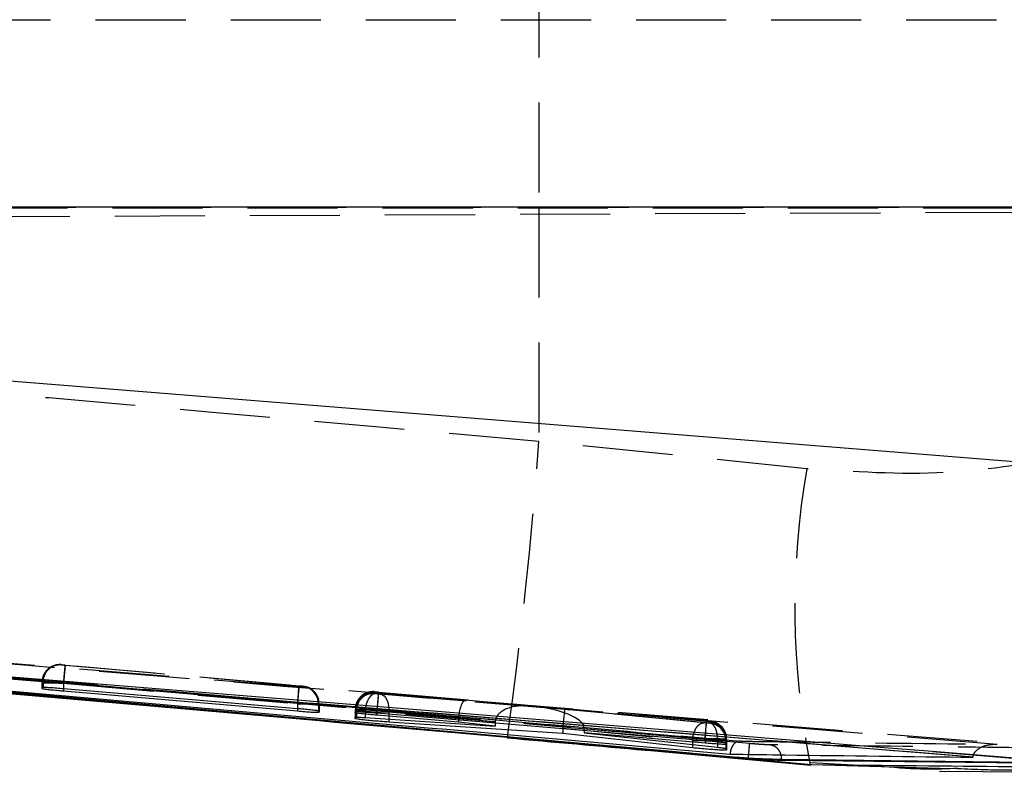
# Model space of a CAD drawing. Extents: x 35 to 394, y 29 to 281.
# Tile 12 of 23: x 329 to 343, y 133 to 144. Entities that reach past the tile are written whole.
import ezdxf

# ---------------------------------------------------------------- set-up
doc = ezdxf.new("R2010")
doc.units = 0
doc.linetypes.add('HIDDEN', pattern=[1.905, 1.27, -0.635])
doc.layers.get('0').update_dxf_attribs({"linetype": 'CONTINUOUS'})

msp = doc.modelspace()

# ---------------------------------------------------------------- linework, layer by layer
at = {"color": 7, "linetype": 'HIDDEN'}
for p, q in [((336.7274, 146.3911), (336.7274, 141.1036)), ((307.6179, 143.7473), (356.3529, 143.7473)), ((307.8547, 141.0973), (356.3529, 141.0973)), ((307.8872, 140.8806), (353.209, 141.0784)), ((311.7844, 141.1036), (336.7274, 141.1036)), ((336.7274, 141.1036), (336.7274, 137.8041)), ((336.7274, 141.1036), (345.4438, 141.1036)), ((340.5055, 137.419), (336.7274, 137.8041)), ((326.4519, 134.905), (343.6031, 133.5207)), ((329.9933, 134.6515), (329.9934, 134.6561)), ((329.9934, 134.6561), (329.9959, 134.6561)), ((330.0481, 134.6518), (333.3448, 134.3599)), ((333.3459, 134.3543), (330.0487, 134.6462)), ((329.7213, 134.408), (329.7212, 134.4025)), ((329.7213, 134.4071), (329.7212, 134.4025)), ((329.7212, 134.4025), (329.7212, 134.3208)), ((329.7214, 134.4126), (329.7213, 134.4071)), ((329.7214, 134.4126), (329.7213, 134.408)), ((329.7213, 134.4071), (329.7213, 134.3346)), ((329.7355, 134.4071), (329.7355, 134.3357)), ((330.0257, 134.4028), (330.0257, 134.4027)), ((333.3232, 134.1108), (330.0257, 134.4028)), ((330.0257, 134.4027), (330.0257, 134.3164)), ((330.0263, 134.3972), (330.0263, 134.3972)), ((330.0263, 134.3972), (333.3239, 134.1053)), ((330.0263, 134.3972), (330.0263, 134.3163)), ((333.3997, 134.35), (333.398, 134.35)), ((333.3999, 134.3546), (333.3997, 134.35)), ((334.4108, 134.247), (334.411, 134.2528)), ((334.411, 134.2528), (334.4137, 134.2527)), ((334.4114, 134.2707), (334.4115, 134.2756)), ((334.4115, 134.2756), (334.4146, 134.2755)), ((334.4137, 134.2527), (334.4356, 134.251)), ((334.4356, 134.251), (336.5745, 134.0734)), ((334.4661, 134.2712), (339.0921, 133.8617)), ((335.6965, 134.1565), (334.4668, 134.2654)), ((333.6277, 134.101), (333.6266, 134.124)), ((337.0919, 134.0237), (334.496, 134.2391)), ((336.5745, 134.0734), (335.6965, 134.1565)), ((333.3233, 134.1109), (333.3232, 134.1108)), ((333.3232, 134.1108), (333.3232, 134.0365)), ((333.3239, 134.1053), (333.3239, 134.0364)), ((333.618, 134.101), (333.618, 134.0045)), ((333.6277, 134.101), (333.6278, 134.1056)), ((333.6277, 134.101), (333.6277, 133.9865)), ((333.6278, 134.1056), (333.6278, 134.0021)), ((333.6278, 134.0021), (333.6278, 134.1056)), ((334.1389, 134.0038), (334.1388, 133.998)), ((334.1389, 134.0034), (334.1388, 133.998)), ((334.1388, 133.998), (334.1388, 133.8958)), ((334.139, 134.0092), (334.1389, 134.0038)), ((334.139, 134.0092), (334.1389, 134.0034)), ((334.1389, 134.0038), (334.1389, 133.9163)), ((334.1394, 134.0271), (334.1393, 134.0217)), ((334.1394, 134.0266), (334.1393, 134.0217)), ((334.1393, 134.0217), (334.1393, 133.9778)), ((334.1395, 134.032), (334.1394, 134.0266)), ((334.1395, 134.032), (334.1394, 134.0271)), ((334.1394, 134.0266), (334.1394, 133.9943)), ((334.1394, 134.0266), (334.1394, 133.9762)), ((334.1545, 134.0037), (334.1545, 133.9177)), ((334.1573, 134.0265), (334.1573, 133.9956)), ((336.1124, 133.8496), (334.2769, 134.002)), ((334.2769, 134.002), (334.2769, 133.9119)), ((334.4437, 134.0223), (334.4437, 134.0222)), ((339.0705, 133.6126), (334.4437, 134.0223)), ((334.4437, 134.0222), (334.4437, 133.9772)), ((334.4444, 134.0164), (334.4444, 134.0163)), ((334.4444, 134.0164), (335.5936, 133.9146)), ((334.4444, 134.0163), (334.4444, 133.9771)), ((334.6117, 133.9901), (337.0653, 133.7865)), ((334.6117, 133.9901), (334.6117, 133.8897)), ((339.0933, 133.8558), (336.6017, 134.0764)), ((336.6017, 134.0764), (339.1228, 133.8382)), ((339.06, 133.8376), (337.0919, 134.0237)), ((335.593, 133.9013), (336.1124, 133.8521)), ((335.593, 133.9013), (335.593, 133.8806)), ((336.1124, 133.8496), (336.1124, 133.8369)), ((339.147, 133.8515), (339.1447, 133.8516)), ((339.1466, 133.8357), (339.1465, 133.8303)), ((339.1471, 133.8564), (339.147, 133.8515)), ((334.2807, 133.8109), (336.2826, 133.6332)), ((337.0642, 133.7615), (338.8929, 133.5886)), ((337.0642, 133.7615), (337.0642, 133.7569)), ((339.2456, 133.5891), (337.3676, 133.7665)), ((337.3679, 133.7576), (339.0713, 133.6068)), ((337.3679, 133.7576), (337.3679, 133.7314)), ((339.1465, 133.8303), (339.1447, 133.8304)), ((338.8929, 133.5886), (338.893, 133.5886)), ((338.8929, 133.5886), (338.8929, 133.5305)), ((339.0706, 133.6127), (339.0705, 133.6126)), ((339.0705, 133.6126), (339.0705, 133.5883)), ((339.0713, 133.6068), (339.0713, 133.5882)), ((339.2456, 133.5892), (339.2456, 133.5891)), ((339.2456, 133.5891), (339.2456, 133.4925)), ((339.3618, 133.6025), (339.3618, 133.554)), ((339.3632, 133.5814), (339.3632, 133.4762)), ((339.375, 133.6025), (339.3739, 133.6255)), ((339.3745, 133.5813), (339.3746, 133.5867)), ((339.3745, 133.5813), (339.3745, 133.4732)), ((339.3746, 133.5867), (339.3746, 133.4732)), ((339.375, 133.6025), (339.3751, 133.6074)), ((339.375, 133.6025), (339.375, 133.553)), ((339.375, 133.5343), (339.375, 133.6025)), ((339.3751, 133.553), (339.3751, 133.6074)), ((340.5572, 133.2775), (341.5914, 133.2211))]:
    msp.add_line(p, q, dxfattribs=at)
at = {"color": 7, "linetype": 'CONTINUOUS'}
for p, q in [((345.4536, 141.1068), (311.5383, 141.1068)), ((311.7217, 140.0663), (345.2113, 137.3795)), ((339.6815, 133.3363), (313.7233, 135.6556)), ((342.8482, 133.3518), (314.2687, 135.6715)), ((329.7213, 134.3346), (329.7212, 134.3208)), ((329.7355, 134.3357), (329.7213, 134.3346)), ((333.3232, 134.0365), (330.0257, 134.3164)), ((330.0263, 134.2869), (333.3239, 134.0039)), ((333.618, 133.9852), (333.6277, 133.9865)), ((333.6277, 133.9865), (333.6278, 134.0021)), ((334.1393, 133.9778), (334.1394, 133.9943)), ((334.1394, 133.9943), (334.1573, 133.9956)), ((334.4437, 133.9772), (339.0705, 133.5883)), ((334.1388, 133.8958), (334.1389, 133.9163)), ((334.1389, 133.9163), (334.1545, 133.9177)), ((334.2769, 133.9119), (336.1124, 133.7903)), ((335.593, 133.8458), (334.4444, 133.9433)), ((337.0642, 133.6851), (334.6117, 133.8471)), ((335.593, 133.8806), (335.593, 133.8458)), ((336.1124, 133.7903), (335.593, 133.8458)), ((336.1124, 133.8369), (336.1124, 133.7903)), ((337.0642, 133.7569), (337.0642, 133.6851)), ((337.3679, 133.7314), (337.3679, 133.6951)), ((337.3679, 133.6951), (339.2456, 133.4925)), ((339.0713, 133.5504), (337.3679, 133.6951)), ((336.28, 133.6328), (340.5739, 133.2482)), ((336.2826, 133.6299), (336.28, 133.6328)), ((338.8929, 133.4852), (337.0642, 133.6851)), ((338.2542, 133.45), (340.5564, 133.2419)), ((339.375, 133.5343), (339.3618, 133.5326)), ((339.3745, 133.4517), (339.3632, 133.4499)), ((339.3746, 133.4732), (339.3745, 133.4517)), ((339.3745, 133.4732), (339.3745, 133.4517)), ((339.3751, 133.553), (339.375, 133.5343)), ((339.375, 133.553), (339.375, 133.5343)), ((345.1034, 133.2045), (342.277, 133.4317)), ((342.277, 133.4317), (343.5795, 133.3265)), ((339.6815, 133.3426), (339.6815, 133.3363)), ((339.6822, 133.3427), (339.6838, 133.3425)), ((340.1515, 133.3238), (340.1515, 133.3055)), ((344.0747, 133.2614), (340.1515, 133.3055)), ((342.849, 133.3582), (342.8482, 133.3518)), ((342.849, 133.3582), (342.8569, 133.3849)), ((342.3759, 133.156), (346.847, 133.1256)), ((342.377, 133.2001), (342.6322, 133.1933))]:
    msp.add_line(p, q, dxfattribs=at)
at = {"color": 8, "linetype": 'CONTINUOUS'}
for p, q in [((319.4858, 135.129), (336.28, 133.6328)), ((330.0263, 134.3163), (330.0263, 134.2869)), ((333.3239, 134.0364), (333.3239, 134.0039)), ((333.618, 134.0045), (333.618, 133.9852)), ((334.4444, 133.9771), (334.4444, 133.9433)), ((334.6117, 133.8897), (334.6117, 133.8471)), ((339.0713, 133.5882), (339.0713, 133.5504)), ((338.8929, 133.5305), (338.8929, 133.4852)), ((339.3618, 133.554), (339.3618, 133.5326)), ((339.3632, 133.4762), (339.3632, 133.4499)), ((340.1515, 133.3238), (344.0509, 133.2789)), ((340.5543, 133.2469), (340.5739, 133.2482)), ((340.5739, 133.2482), (342.377, 133.2001))]:
    msp.add_line(p, q, dxfattribs=at)
at = {"color": 7, "linetype": 'CONTINUOUS', "flags": 128}
msp.add_lwpolyline([(342.277, 133.4317), (341.5938, 133.4869), (335.1236, 134.0097), (326.4285, 134.7123)], dxfattribs=at)
at = {"color": 7, "linetype": 'HIDDEN', "flags": 128}
for points in [[(333.3239, 134.1053), (333.3282, 134.1536), (333.3323, 134.2001), (333.3361, 134.243), (333.3394, 134.2806), (333.3422, 134.3116), (333.3442, 134.3347), (333.3455, 134.3491), (333.3459, 134.3543)], [(334.4356, 134.251), (334.4078, 134.2487), (334.3802, 134.2362), (334.3539, 134.214), (334.3302, 134.1832), (334.3099, 134.1448), (334.2938, 134.1006), (334.2827, 134.0524), (334.2769, 134.002)], [(334.411, 134.2528), (334.3592, 134.252), (334.3229, 134.2449)], [(334.496, 134.2391), (334.5214, 134.2321), (334.545, 134.2163), (334.5661, 134.1925), (334.5839, 134.1615), (334.5978, 134.1243), (334.6073, 134.0823), (334.6119, 134.0371), (334.6117, 133.9901)], [(339.0713, 133.6068), (339.0756, 133.6551), (339.0797, 133.7016), (339.0835, 133.7445), (339.0868, 133.7821), (339.0896, 133.8131), (339.0916, 133.8362), (339.0929, 133.8506), (339.0933, 133.8558)], [(339.3746, 133.5867), (339.3703, 133.6328), (339.3578, 133.6767)]]:
    msp.add_lwpolyline(points, dxfattribs=at)
at = {"color": 7, "linetype": 'HIDDEN'}
for centre, radius, start, end in [((274.6344, 142.3098), 62.2562, 351.985634, 355.849693), ((351.7106, 135.4637), 11.3743, 170.10146, 191.23876), ((329.9713, 134.4071), 0.25, 84.94044, 178.75161), ((329.9802, 134.4118), 0.2448, 86.32534, 181.10715), ((329.9712, 134.4025), 0.25, 84.94051, 153.13581), ((333.3721, 134.1055), 0.2459, 358.95799, 83.9594), ((333.3777, 134.1009), 0.25, 23.7207, 84.94126), ((333.3778, 134.1055), 0.25, 0.0009, 84.94181), ((334.3893, 134.0217), 0.25, 84.93996, 178.76203), ((334.3894, 134.0266), 0.25, 84.94067, 178.76191), ((334.3987, 134.0089), 0.2443, 86.49111, 181.21789), ((334.4008, 134.0324), 0.2435, 86.74227, 181.37862), ((334.3888, 133.998), 0.25, 84.93992, 178.7553), ((339.1175, 133.6087), 0.2444, 358.55523, 83.61661), ((339.1246, 133.5867), 0.25, 21.09849, 84.94315), ((339.125, 133.6025), 0.25, 23.62418, 84.94188), ((339.1251, 133.6074), 0.25, 0.00125, 84.94197), ((339.1181, 133.5867), 0.2451, 358.74621, 83.77869), ((339.1245, 133.5813), 0.25, 0.00096, 84.94226)]:
    msp.add_arc(centre, radius, start, end, dxfattribs=at)
for centre, major_axis, ratio, start_param, end_param in [((330.0222, 134.4026), (0.3008, -0.0045), 0.0014196, 2.833968, 3.1461236), ((335.6745, 133.9075), (0.0228, 0.249), 0.3245839, 0.0093571, 1.5717653), ((334.4396, 133.9993), (0.3007, -0.0045), 0.0014156, 2.8184017, 3.146893), ((334.4398, 134.0222), (0.3004, -0.0045), 0.0014093, 2.794808, 3.1482194), ((334.4433, 133.999), (0.3045, -0.0048), 0.0015027, 2.1488931, 2.8097944), ((336.5524, 133.8244), (0.4394, -0.039), 0.5666518, 1.5709756, 3.1869754), ((336.5796, 133.8274), (0.7878, -0.0721), 0.3160095, 0.0449122, 1.5717244), ((337.0699, 133.7747), (0.0221, 0.249), 0.0223038, 0.0101489, 1.525336), ((336.0172, 133.875), (0.4236, -0.0401), 0.5875811, 3.143571, 3.1971625), ((336.3285, 133.843), (-0.0219, 0.25), 0.859866, 1.459329, 1.4693515), ((337.2876, 133.7541), (-0.0311, 0.2493), 0.8873979, 1.3311156, 1.43124), ((337.0134, 133.789), (0.3519, -0.0615), 0.6971857, 0.1212634, 0.1568583), ((339.0719, 133.6072), (0.3031, -0.0047), 0.001472, 5.9874467, 6.2869272), ((339.0712, 133.586), (0.3033, -0.0047), 0.0014764, 6.0091915, 6.2861147)]:
    msp.add_ellipse(centre, major_axis=major_axis, ratio=ratio, start_param=start_param, end_param=end_param, dxfattribs=at)
for points, knots in [([(336.7274, 137.8041), (330.584, 138.3467), (322.3318, 139.0756), (314.0823, 139.8335), (311.9742, 140.0272)], [0, 0, 0, 0, 0.74445046, 1, 1, 1, 1]), ([(344.3172, 137.6076), (343.7018, 137.5023), (342.4515, 137.2883), (341.1609, 137.375), (340.5055, 137.419)], [0, 0, 0, 0, 0.4922505, 1, 1, 1, 1]), ([(339.6985, 133.5447), (333.6926, 134.0743), (325.0395, 134.8372), (316.3882, 135.6194), (313.7416, 135.8587)], [0, 0, 0, 0, 0.6940826, 1, 1, 1, 1]), ([(314.0597, 135.8358), (318.3173, 135.4555), (326.8196, 134.696), (335.3232, 133.9505), (339.5685, 133.5783)], [0, 0, 0, 0, 0.5007601, 1, 1, 1, 1]), ([(343.1873, 133.5336), (338.3086, 133.9303), (328.6072, 134.719), (318.9055, 135.5019), (314.0827, 135.891)], [0, 0, 0, 0, 0.502896, 1, 1, 1, 1]), ([(314.826, 135.5572), (317.1054, 135.3512), (325.3896, 134.6023), (333.6754, 133.872), (339.6815, 133.3426)], [0, 0, 0, 0, 0.2751447, 1, 1, 1, 1]), ([(329.9043, 134.646), (329.8842, 134.6395), (329.8383, 134.6248), (329.7789, 134.5733), (329.7337, 134.4998), (329.7157, 134.4157), (329.7264, 134.3617), (329.7312, 134.3374)], [0, 0, 0, 0, 0.1605249, 0.3653498, 0.5826802, 0.8123914, 1, 1, 1, 1]), ([(329.9896, 134.6565), (329.9885, 134.6566), (329.9857, 134.6568), (329.9755, 134.6573), (329.9515, 134.6567), (329.9257, 134.6551), (329.909, 134.648), (329.9043, 134.646)], [0, 0, 0, 0, 0.0572861, 0.1458363, 0.3996393, 0.8320258, 1, 1, 1, 1]), ([(330.0487, 134.6462), (330.0443, 134.6466), (330.0338, 134.6475), (330.0181, 134.649), (330.0044, 134.6503), (329.9952, 134.6512), (329.9939, 134.6514), (329.9933, 134.6515)], [0, 0, 0, 0, 0.1525491, 0.3711922, 0.5849506, 0.7952857, 1, 1, 1, 1]), ([(329.9959, 134.6561), (329.9983, 134.6559), (330.003, 134.6556), (330.0167, 134.6545), (330.0323, 134.6531), (330.0432, 134.6522), (330.0481, 134.6518)], [0, 0, 0, 0, 0.261724, 0.5233317, 0.7880059, 1, 1, 1, 1]), ([(330.0481, 134.6518), (330.048, 134.6509), (330.0476, 134.6484), (330.045, 134.6191), (330.0398, 134.5614), (330.0331, 134.4868), (330.0282, 134.4308), (330.0257, 134.4028)], [0, 0, 0, 0, 0.12954295, 0.35923389, 0.57282261, 0.7864113, 1, 1, 1, 1]), ([(330.0263, 134.3972), (330.0288, 134.4252), (330.0338, 134.4812), (330.0404, 134.5558), (330.0456, 134.6131), (330.0482, 134.6421), (330.0485, 134.6451), (330.0487, 134.6462)], [0, 0, 0, 0, 0.2158683, 0.4317366, 0.647605, 0.8745813, 1, 1, 1, 1]), ([(329.7212, 134.4025), (329.7212, 134.4025), (329.7213, 134.4025), (329.733, 134.4022), (329.7828, 134.4013), (329.859, 134.3999), (329.9445, 134.3985), (330.0024, 134.3976), (330.0263, 134.3972), (330.0263, 134.3972)], [0, 0, 0, 0, 0.000126, 0.214494, 0.4253647, 0.6361606, 0.8496433, 0.999874, 1, 1, 1, 1]), ([(330.0257, 134.4027), (330.0257, 134.4027), (329.999, 134.4032), (329.9387, 134.4041), (329.852, 134.4055), (329.7774, 134.4065), (329.7457, 134.4069), (329.7355, 134.407), (329.7355, 134.407)], [0, 0, 0, 0, 0.00015659, 0.20854518, 0.47029176, 0.73348424, 0.99984341, 1, 1, 1, 1]), ([(333.3448, 134.3599), (333.3492, 134.3595), (333.3597, 134.3586), (333.3752, 134.3571), (333.3889, 134.3558), (333.3981, 134.3549), (333.3993, 134.3547), (333.3999, 134.3546)], [0, 0, 0, 0, 0.1523055, 0.3699734, 0.582432, 0.7911447, 1, 1, 1, 1]), ([(333.398, 134.35), (333.3963, 134.3501), (333.3926, 134.3504), (333.3807, 134.3513), (333.3645, 134.3527), (333.3521, 134.3537), (333.3459, 134.3543)], [0, 0, 0, 0, 0.214695, 0.4734994, 0.7371442, 1, 1, 1, 1]), ([(333.625, 134.1053), (333.6242, 134.1292), (333.6226, 134.1777), (333.5914, 134.2407), (333.5513, 134.2883), (333.5109, 134.3193), (333.4835, 134.3316), (333.4718, 134.3369)], [0, 0, 0, 0, 0.2402905, 0.4885402, 0.6954502, 0.8700087, 1, 1, 1, 1]), ([(334.3222, 134.2653), (334.3118, 134.2627), (334.276, 134.254), (334.2183, 134.2149), (334.1648, 134.1463), (334.138, 134.0769), (334.1422, 134.0369), (334.1432, 134.0268)], [0, 0, 0, 0, 0.0993069, 0.3421581, 0.6276302, 0.9064215, 1, 1, 1, 1]), ([(334.4076, 134.2532), (334.4065, 134.2533), (334.4038, 134.2534), (334.3946, 134.2539), (334.3728, 134.2537), (334.3473, 134.2521), (334.3297, 134.2453), (334.3232, 134.2428)], [0, 0, 0, 0, 0.0587596, 0.1473917, 0.3719958, 0.7682521, 1, 1, 1, 1]), ([(334.4668, 134.2654), (334.4625, 134.2658), (334.4519, 134.2667), (334.4363, 134.2681), (334.4225, 134.2695), (334.4133, 134.2704), (334.412, 134.2706), (334.4114, 134.2707)], [0, 0, 0, 0, 0.1516354, 0.3704529, 0.5843753, 0.7949078, 1, 1, 1, 1]), ([(334.4146, 134.2755), (334.4172, 134.2753), (334.4224, 134.275), (334.4366, 134.2738), (334.4518, 134.2725), (334.462, 134.2716), (334.4661, 134.2712)], [0, 0, 0, 0, 0.2700489, 0.539974, 0.8133956, 1, 1, 1, 1]), ([(334.4661, 134.2712), (334.466, 134.2704), (334.4657, 134.268), (334.463, 134.2388), (334.4578, 134.1809), (334.4512, 134.1062), (334.4462, 134.0503), (334.4437, 134.0223)], [0, 0, 0, 0, 0.1278584, 0.3592215, 0.5728144, 0.7864072, 1, 1, 1, 1]), ([(334.3232, 134.2428), (334.3064, 134.2379), (334.2641, 134.2257), (334.206, 134.1801), (334.1573, 134.1103), (334.1323, 134.0212), (334.1442, 133.9603), (334.1504, 133.9291)], [0, 0, 0, 0, 0.1302826, 0.3291125, 0.538755, 0.764074, 1, 1, 1, 1]), ([(334.496, 134.2391), (334.4939, 134.2393), (334.4864, 134.2399), (334.4716, 134.2412), (334.4527, 134.2429), (334.4354, 134.2445), (334.4218, 134.2458), (334.4126, 134.2467), (334.4114, 134.2469), (334.4108, 134.247)], [0, 0, 0, 0, 0.0636645, 0.2238584, 0.3841226, 0.5421296, 0.6965697, 0.8485322, 1, 1, 1, 1]), ([(333.6278, 134.1056), (333.6278, 134.1056), (333.6278, 134.1062), (333.6163, 134.1056), (333.5668, 134.1069), (333.491, 134.1081), (333.4055, 134.1096), (333.3474, 134.1105), (333.3233, 134.1109), (333.3233, 134.1109)], [0, 0, 0, 0, 0.0001258, 0.214323, 0.4246279, 0.634925, 0.8481682, 0.999966, 1, 1, 1, 1]), ([(333.3239, 134.1053), (333.3239, 134.1053), (333.358, 134.1047), (333.4274, 134.1036), (333.5195, 134.1023), (333.5856, 134.1014), (333.6107, 134.1011), (333.618, 134.101), (333.618, 134.101)], [0, 0, 0, 0, 0.0001507, 0.2568814, 0.5186382, 0.7804941, 0.9998493, 1, 1, 1, 1]), ([(334.1388, 133.998), (334.1388, 133.998), (334.1387, 133.998), (334.1505, 133.9977), (334.2, 133.9968), (334.2759, 133.9955), (334.3711, 133.9939), (334.4757, 133.9922), (334.5575, 133.9909), (334.6, 133.9903), (334.6117, 133.9901), (334.6117, 133.9901)], [0, 0, 0, 0, 0.0000931, 0.15615, 0.3095848, 0.4629369, 0.6183054, 0.776092, 0.9357465, 0.9999081, 1, 1, 1, 1]), ([(334.1393, 134.0217), (334.1393, 134.0217), (334.1394, 134.0217), (334.1511, 134.0214), (334.201, 134.0205), (334.2773, 134.0191), (334.3628, 134.0177), (334.4206, 134.0167), (334.4444, 134.0163), (334.4444, 134.0163)], [0, 0, 0, 0, 0.0001262, 0.2147443, 0.4256679, 0.6364818, 0.8501675, 0.999874, 1, 1, 1, 1]), ([(334.4437, 134.0222), (334.4437, 134.0222), (334.421, 134.0226), (334.3647, 134.0235), (334.2801, 134.0248), (334.2028, 134.0259), (334.1688, 134.0264), (334.1573, 134.0265), (334.1573, 134.0265)], [0, 0, 0, 0, 0.0001616, 0.1837375, 0.4537962, 0.7251323, 0.9998385, 1, 1, 1, 1]), ([(339.1447, 133.8304), (339.1425, 133.8305), (339.1381, 133.8308), (339.1251, 133.8319), (339.1087, 133.8332), (339.0903, 133.8349), (339.0732, 133.8364), (339.0639, 133.8373), (339.06, 133.8376)], [0, 0, 0, 0, 0.1699276, 0.3397818, 0.5117727, 0.6881809, 0.8687714, 1, 1, 1, 1]), ([(339.0921, 133.8617), (339.0965, 133.8613), (339.107, 133.8604), (339.1225, 133.859), (339.1361, 133.8576), (339.1454, 133.8567), (339.1465, 133.8565), (339.1471, 133.8564)], [0, 0, 0, 0, 0.1519362, 0.3694942, 0.5817768, 0.7900658, 1, 1, 1, 1]), ([(339.219, 133.8388), (339.2181, 133.8393), (339.2075, 133.8446), (339.1889, 133.8494), (339.1678, 133.8539), (339.1564, 133.8555), (339.1506, 133.8562), (339.1426, 133.857), (339.1284, 133.8584), (339.1083, 133.8603), (339.0962, 133.8614), (339.0921, 133.8617)], [0, 0, 0, 0, 0.0205342, 0.2405189, 0.3885884, 0.4537521, 0.4953227, 0.5678839, 0.7515271, 0.9178496, 1, 1, 1, 1]), ([(339.1447, 133.8516), (339.1431, 133.8517), (339.1394, 133.8519), (339.128, 133.8528), (339.1118, 133.8542), (339.0995, 133.8552), (339.0933, 133.8558)], [0, 0, 0, 0, 0.1892033, 0.4563688, 0.7288859, 1, 1, 1, 1]), ([(339.1228, 133.8382), (339.123, 133.8382), (339.1283, 133.8377), (339.1374, 133.8368), (339.1452, 133.836), (339.1462, 133.8358), (339.1466, 133.8357)], [0, 0, 0, 0, 0.01332766, 0.37457523, 0.73503054, 1, 1, 1, 1]), ([(339.3564, 133.6763), (339.3438, 133.7027), (339.3235, 133.7452), (339.2763, 133.7874), (339.2369, 133.8115), (339.2021, 133.8251), (339.1768, 133.8315), (339.1609, 133.8342), (339.1536, 133.8351), (339.1475, 133.8358), (339.1399, 133.8366), (339.1292, 133.8376), (339.1232, 133.8382)], [0, 0, 0, 0, 0.27245693, 0.44074583, 0.5901063, 0.70757723, 0.79306367, 0.83749735, 0.85945275, 0.88196179, 0.93321136, 1, 1, 1, 1]), ([(339.3721, 133.6071), (339.3715, 133.6305), (339.3701, 133.6786), (339.3393, 133.7415), (339.2993, 133.7895), (339.2586, 133.8209), (339.2309, 133.8334), (339.219, 133.8388)], [0, 0, 0, 0, 0.2353852, 0.4844394, 0.6918716, 0.866913, 1, 1, 1, 1]), ([(338.893, 133.5886), (338.9146, 133.5883), (338.9655, 133.5874), (339.059, 133.5858), (339.1605, 133.5842), (339.2521, 133.5828), (339.3242, 133.5818), (339.3539, 133.5815), (339.3632, 133.5814), (339.3632, 133.5814)], [0, 0, 0, 0, 0.1302922, 0.3061335, 0.479487, 0.6515106, 0.8246551, 0.9998966, 1, 1, 1, 1]), ([(339.3751, 133.6074), (339.3751, 133.6074), (339.3751, 133.6074), (339.3636, 133.6077), (339.3141, 133.6086), (339.2383, 133.6099), (339.1528, 133.6114), (339.0947, 133.6123), (339.0706, 133.6127), (339.0706, 133.6127)], [0, 0, 0, 0, 0.0001257, 0.2143715, 0.4244357, 0.634696, 0.8481542, 0.9999766, 1, 1, 1, 1]), ([(339.0713, 133.6068), (339.0713, 133.6068), (339.1054, 133.6062), (339.1748, 133.6051), (339.2669, 133.6038), (339.3301, 133.6029), (339.3546, 133.6026), (339.3618, 133.6025), (339.3618, 133.6025)], [0, 0, 0, 0, 0.0001558, 0.2653048, 0.5360338, 0.806591, 0.9998442, 1, 1, 1, 1]), ([(339.3746, 133.5867), (339.3746, 133.5867), (339.3745, 133.5868), (339.3661, 133.587), (339.3246, 133.5878), (339.2745, 133.5887), (339.2456, 133.5892), (339.2456, 133.5892)], [0, 0, 0, 0, 0.000207, 0.2791809, 0.6327482, 0.9997931, 1, 1, 1, 1]), ([(339.5685, 133.5783), (339.568, 133.5784), (339.5649, 133.5788), (339.5469, 133.5801), (339.5158, 133.5728), (339.4779, 133.5428), (339.4491, 133.4998), (339.4294, 133.4495), (339.4242, 133.4126), (339.4218, 133.3954)], [0, 0, 0, 0, 0.0086898, 0.0491765, 0.2890694, 0.4965283, 0.6777489, 0.8499688, 1, 1, 1, 1]), ([(339.5685, 133.5783), (339.6253, 133.5776), (339.9095, 133.5739), (341.1157, 133.5586), (342.2652, 133.5447), (343.1873, 133.5336)], [0, 0, 0, 0, 0.0471123, 0.2355616, 1, 1, 1, 1]), ([(339.9858, 133.5259), (339.9769, 133.5261), (339.9509, 133.5267), (339.8869, 133.5301), (339.7958, 133.5365), (339.7308, 133.542), (339.6985, 133.5447)], [0, 0, 0, 0, 0.156198, 0.457132, 0.7297323, 1, 1, 1, 1]), ([(343.9072, 133.4808), (343.8503, 133.4815), (343.5662, 133.4846), (342.3727, 133.4979), (341.1224, 133.5123), (340.0995, 133.5245), (339.9858, 133.5259)], [0, 0, 0, 0, 0.0434775, 0.2173876, 0.913028, 1, 1, 1, 1]), ([(342.6322, 133.1933), (342.8831, 133.1829), (344.0936, 133.1331), (345.2691, 133.3382), (346.201, 133.5007)], [0, 0, 0, 0, 0.2072288, 1, 1, 1, 1]), ([(342.8569, 133.3849), (342.8579, 133.3886), (342.8632, 133.4083), (342.8918, 133.4448), (342.9562, 133.4961), (343.06, 133.5307), (343.1434, 133.5362), (343.1865, 133.5337), (343.1873, 133.5336)], [0, 0, 0, 0, 0.02615006, 0.13998424, 0.31999408, 0.6458483, 0.99307375, 1, 1, 1, 1])]:
    msp.add_open_spline(points, degree=3, knots=knots, dxfattribs=at)
at = {"color": 7, "linetype": 'CONTINUOUS'}
for points, knots in [([(314.2687, 135.673), (319.0265, 135.2891), (328.5529, 134.5202), (338.0795, 133.7461), (342.8484, 133.3583), (342.849, 133.3582)], [0, 0, 0, 0, 0.49940863, 0.99993869, 1, 1, 1, 1]), ([(314.2452, 135.6181), (314.2609, 135.6167), (314.8158, 135.567), (317.5274, 135.3246), (325.9034, 134.5799), (333.7412, 133.8931), (339.4218, 133.3954)], [0, 0, 0, 0, 0.0018693, 0.0661233, 0.3231391, 1, 1, 1, 1]), ([(319.4873, 135.1274), (319.8041, 135.0983), (324.7338, 134.6443), (329.6657, 134.2138), (334.2807, 133.8109)], [0, 0, 0, 0, 0.0642549, 1, 1, 1, 1]), ([(329.7212, 134.3208), (329.7247, 134.3197), (329.7315, 134.3174), (329.7839, 134.3106), (329.8611, 134.3022), (329.9468, 134.2939), (330.0037, 134.2889), (330.0263, 134.2869)], [0, 0, 0, 0, 0.2135335, 0.427024, 0.6416137, 0.8577362, 1, 1, 1, 1]), ([(330.0257, 134.3164), (329.9912, 134.3192), (329.9223, 134.3249), (329.8312, 134.3313), (329.7667, 134.335), (329.7447, 134.3355), (329.7355, 134.3357)], [0, 0, 0, 0, 0.268799, 0.5376524, 0.8051076, 1, 1, 1, 1]), ([(333.6278, 134.0021), (333.6245, 134.0033), (333.6178, 134.0058), (333.5656, 134.0128), (333.4887, 134.0213), (333.4029, 134.0296), (333.3459, 134.0345), (333.3232, 134.0365)], [0, 0, 0, 0, 0.2133096, 0.42657308, 0.64100399, 0.85700322, 1, 1, 1, 1]), ([(333.3239, 134.0039), (333.3583, 134.001), (333.4269, 133.9953), (333.5178, 133.9891), (333.5861, 133.9853), (333.6078, 133.9852), (333.618, 133.9852)], [0, 0, 0, 0, 0.2578511, 0.5157586, 0.7722207, 1, 1, 1, 1]), ([(334.4444, 133.9433), (334.4099, 133.9463), (334.3408, 133.9524), (334.2489, 133.9617), (334.1799, 133.9698), (334.1443, 133.9752), (334.1407, 133.9771), (334.1393, 133.9778)], [0, 0, 0, 0, 0.2169529, 0.4339026, 0.6507782, 0.8665729, 1, 1, 1, 1]), ([(334.1573, 133.9956), (334.172, 133.9952), (334.2013, 133.9945), (334.281, 133.9897), (334.3655, 133.9836), (334.4216, 133.979), (334.4437, 133.9772)], [0, 0, 0, 0, 0.2734456, 0.5468558, 0.821267, 1, 1, 1, 1]), ([(334.6117, 133.8471), (334.5812, 133.8492), (334.5202, 133.8536), (334.4151, 133.8625), (334.3143, 133.8721), (334.2275, 133.8814), (334.1657, 133.8893), (334.141, 133.8939), (334.1393, 133.8954), (334.1388, 133.8958)], [0, 0, 0, 0, 0.1566804, 0.3133263, 0.4707692, 0.6287548, 0.7864708, 0.9432214, 1, 1, 1, 1]), ([(334.1545, 133.9177), (334.1683, 133.9175), (334.1957, 133.917), (334.2499, 133.9136), (334.2769, 133.9119)], [0, 0, 0, 0, 0.5013648, 1, 1, 1, 1]), ([(336.2821, 133.6249), (336.9313, 133.5679), (337.5893, 133.5101), (338.2454, 133.4508), (338.2542, 133.45)], [0, 0, 0, 0, 0.9865958, 1, 1, 1, 1]), ([(339.0705, 133.5883), (339.105, 133.5853), (339.1741, 133.5792), (339.2658, 133.5698), (339.3347, 133.5616), (339.3703, 133.5559), (339.3737, 133.5538), (339.3751, 133.553)], [0, 0, 0, 0, 0.2167639, 0.4335214, 0.650275, 0.8659686, 1, 1, 1, 1]), ([(339.3632, 133.4499), (339.3507, 133.4499), (339.3258, 133.45), (339.2512, 133.454), (339.1587, 133.4605), (339.0555, 133.469), (338.963, 133.4777), (338.9133, 133.483), (338.8929, 133.4852)], [0, 0, 0, 0, 0.174203, 0.3483877, 0.5231253, 0.6992112, 0.8766863, 1, 1, 1, 1]), ([(339.3618, 133.5326), (339.3487, 133.5327), (339.3227, 133.5329), (339.2468, 133.5371), (339.1598, 133.5431), (339.0986, 133.5481), (339.0713, 133.5504)], [0, 0, 0, 0, 0.2622644, 0.5245002, 0.7875945, 1, 1, 1, 1]), ([(339.2456, 133.4925), (339.2653, 133.4903), (339.3115, 133.485), (339.3627, 133.4778), (339.3706, 133.4747), (339.3746, 133.4732)], [0, 0, 0, 0, 0.2655176, 0.6220696, 1, 1, 1, 1]), ([(339.4218, 133.3954), (339.4533, 133.395), (339.7122, 133.3915), (340.8543, 133.3766), (341.9649, 133.3628), (342.8482, 133.3518)], [0, 0, 0, 0, 0.0275739, 0.2266558, 1, 1, 1, 1]), ([(340.1515, 133.3055), (340.1243, 133.3062), (340.07, 133.3077), (339.9363, 133.3159), (339.8009, 133.326), (339.7121, 133.3337), (339.6819, 133.3363)], [0, 0, 0, 0, 0.272319, 0.5446257, 0.8445852, 1, 1, 1, 1]), ([(339.6838, 133.3425), (339.6838, 133.3425), (339.736, 133.3397), (339.8418, 133.3344), (339.9905, 133.328), (340.0932, 133.3246), (340.1384, 133.3239), (340.1515, 133.3238), (340.1515, 133.3238)], [0, 0, 0, 0, 0.0001043, 0.268594, 0.5417604, 0.8434149, 0.9998957, 1, 1, 1, 1]), ([(340.5739, 133.2482), (341.4499, 133.2394), (342.961, 133.2243), (344.4694, 133.2103), (345.1034, 133.2045)], [0, 0, 0, 0, 0.5797188, 1, 1, 1, 1]), ([(341.5914, 133.2211), (341.7909, 133.2057), (342.1381, 133.1789), (342.4844, 133.193), (342.6317, 133.1989)], [0, 0, 0, 0, 0.5744667, 1, 1, 1, 1])]:
    msp.add_open_spline(points, degree=3, knots=knots, dxfattribs=at)
at = {"color": 7, "linetype": 'HIDDEN'}
for points in [[(333.3448, 134.3599), (333.3446, 134.3564), (333.344, 134.3494), (333.3391, 134.2919), (333.3319, 134.2093), (333.3262, 134.1437), (333.3233, 134.1109)], [(334.4668, 134.2654), (334.4664, 134.2614), (334.4657, 134.2535), (334.4605, 134.1958), (334.4531, 134.1137), (334.4473, 134.0488), (334.4444, 134.0164)], [(338.893, 133.5886), (338.8946, 133.6054), (338.8978, 133.639), (338.9099, 133.6872), (338.9268, 133.7315), (338.9483, 133.77), (338.9735, 133.8011), (339.0013, 133.8234), (339.0306, 133.8369), (339.0502, 133.8374), (339.06, 133.8376)], [(339.0706, 133.6127), (339.0734, 133.6455), (339.0791, 133.7111), (339.0863, 133.7937), (339.0913, 133.8512), (339.0919, 133.8582), (339.0921, 133.8617)], [(339.2456, 133.5892), (339.2454, 133.621), (339.2452, 133.6845), (339.2186, 133.7653), (339.1768, 133.8234), (339.1408, 133.8333), (339.1228, 133.8382)], [(339.6819, 133.3427), (339.6841, 133.3686), (339.6887, 133.4204), (339.6943, 133.4862), (339.6982, 133.5332), (339.6986, 133.5409), (339.6989, 133.5447)], [(340.1515, 133.3238), (340.1491, 133.3488), (340.1444, 133.3988), (340.1069, 133.4632), (340.0526, 133.5108), (340.0081, 133.5208), (339.9858, 133.5259)]]:
    msp.add_open_spline(points, degree=3, dxfattribs=at)

doc.saveas('drawing.dxf')
